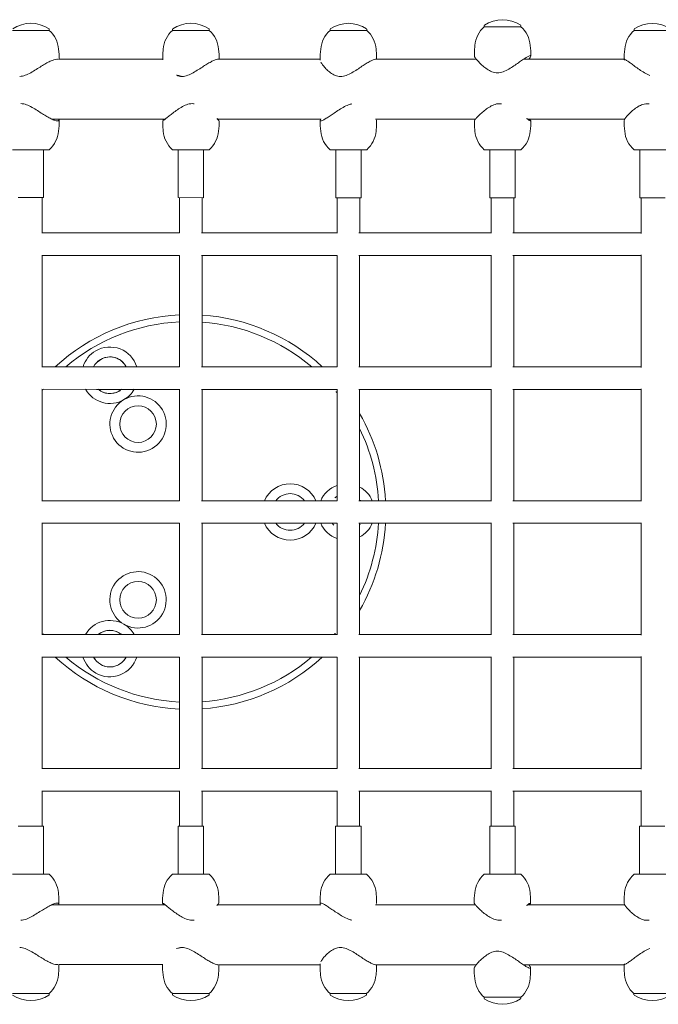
# Model space of a CAD drawing. Header units: metres. Extents: x 5484066 to 5586315, y 5680530 to 5718493.
# Tile 96 of 110: x 5516296.947 to 5516297.4, y 5683358.454 to 5683359.153. Entities that reach past the tile are written whole.
import ezdxf

# ---------------------------------------------------------------- set-up
doc = ezdxf.new("R2010")
doc.units = ezdxf.units.M
doc.layers.add('01-SIM Weglinie-PZT-PTW_06-10-2025$0$A-Plac-Zabaw', color=81, linetype='Continuous')
doc.layers.add('_xref', color=7, linetype='Continuous')

# ---------------------------------------------------------------- blocks, each defined once
blk = doc.blocks.new('01-SIM Weglinie-PZT-PTW_06-10-2025$0$A$C615C02F7')
at = {"lineweight": 0}
for p, q in [((1211.502, 307.685), (1210.718, 307.685)), ((1213.318, 307.685), (1211.502, 307.685)), ((1213.318, 307.775), (1213.318, 307.685)), ((1222.078, 307.775), (1222.078, 307.685)), ((1222.971, 307.685), (1222.078, 307.685)), ((1224.678, 307.685), (1222.971, 307.685)), ((1224.678, 307.775), (1224.678, 307.685)), ((1233.264, 307.775), (1233.264, 307.685)), ((1234.201, 307.685), (1233.264, 307.685)), ((1235.864, 307.685), (1234.201, 307.685)), ((1235.864, 307.775), (1235.864, 307.685)), ((1244.209, 308.035), (1244.209, 307.945)), ((1245.274, 307.945), (1244.209, 307.945)), ((1246.809, 307.945), (1245.274, 307.945)), ((1246.809, 308.035), (1246.809, 307.945)), ((1254.846, 307.775), (1254.846, 307.685)), ((1256.293, 307.685), (1254.846, 307.685)), ((1257.446, 307.685), (1256.293, 307.685)), ((1213.985, 306.362), (1214.018, 305.985)), ((1221.411, 306.362), (1221.378, 305.985)), ((1225.345, 306.362), (1225.378, 305.985)), ((1232.597, 306.362), (1232.564, 305.985)), ((1236.532, 306.362), (1236.564, 305.985)), ((1243.542, 306.622), (1243.509, 306.245)), ((1243.509, 305.866), (1243.509, 306.245)), ((1247.476, 306.622), (1247.509, 306.245)), ((1247.509, 305.866), (1247.509, 306.245)), ((1254.179, 306.362), (1254.146, 305.985)), ((1221.378, 305.635), (1214.003, 305.635)), ((1214.018, 305.635), (1214.018, 305.985)), ((1221.378, 305.602), (1221.378, 305.985)), ((1232.564, 305.635), (1225.338, 305.635)), ((1225.378, 305.635), (1225.378, 305.985)), ((1232.564, 305.569), (1232.564, 305.985)), ((1243.645, 305.635), (1236.487, 305.635)), ((1236.564, 305.635), (1236.564, 305.985)), ((1254.146, 305.635), (1246.993, 305.635)), ((1254.146, 305.624), (1254.146, 305.985)), ((1213.485, 301.395), (1221.565, 301.395)), ((1214.018, 301.379), (1214.018, 300.915)), ((1221.378, 301.267), (1221.378, 300.915)), ((1225.265, 301.395), (1232.595, 301.395)), ((1225.378, 301.267), (1225.378, 300.915)), ((1232.564, 301.304), (1232.564, 300.915)), ((1236.487, 301.395), (1243.587, 301.395)), ((1236.564, 301.304), (1236.564, 300.915)), ((1243.509, 301.275), (1243.509, 300.915)), ((1247.271, 301.395), (1254.187, 301.395)), ((1247.509, 301.275), (1247.509, 300.915)), ((1254.146, 301.296), (1254.146, 300.915)), ((1213.985, 300.539), (1214.018, 300.915)), ((1221.411, 300.539), (1221.378, 300.915)), ((1225.345, 300.539), (1225.378, 300.915)), ((1232.597, 300.539), (1232.564, 300.915)), ((1236.532, 300.539), (1236.564, 300.915)), ((1243.542, 300.539), (1243.509, 300.915)), ((1247.476, 300.539), (1247.509, 300.915)), ((1254.179, 300.539), (1254.146, 300.915)), ((1210.718, 299.215), (1211.559, 299.215)), ((1211.559, 299.215), (1213.318, 299.215)), ((1212.918, 295.815), (1212.918, 299.215)), ((1222.078, 299.215), (1223.441, 299.215)), ((1222.478, 295.815), (1222.478, 299.215)), ((1223.441, 299.215), (1224.678, 299.215)), ((1224.278, 295.815), (1224.278, 299.215)), ((1233.264, 299.215), (1235.864, 299.215)), ((1233.664, 295.815), (1233.664, 299.215)), ((1235.464, 295.815), (1235.464, 299.215)), ((1244.209, 299.215), (1245.37, 299.215)), ((1244.609, 295.815), (1244.609, 299.215)), ((1245.37, 299.215), (1246.809, 299.215)), ((1246.409, 295.815), (1246.409, 299.215)), ((1254.846, 299.215), (1255.907, 299.215)), ((1255.246, 295.815), (1255.246, 299.215)), ((1255.907, 299.215), (1257.446, 299.215)), ((1211.118, 295.815), (1212.918, 295.815)), ((1212.818, 293.315), (1212.818, 295.815)), ((1222.478, 295.815), (1224.278, 295.815)), ((1222.578, 293.314), (1222.578, 295.815)), ((1224.178, 293.315), (1224.178, 295.815)), ((1233.664, 295.815), (1235.464, 295.815)), ((1233.764, 293.307), (1233.764, 295.815)), ((1235.364, 293.315), (1235.364, 295.815)), ((1244.609, 295.815), (1246.409, 295.815)), ((1244.709, 293.295), (1244.709, 295.815)), ((1246.309, 293.315), (1246.309, 295.815)), ((1255.246, 295.815), (1257.046, 295.815)), ((1255.346, 293.278), (1255.346, 295.815)), ((1212.796, 293.315), (1216.672, 293.315)), ((1216.672, 293.315), (1222.578, 293.315)), ((1224.141, 293.315), (1227.482, 293.315)), ((1227.482, 293.315), (1233.764, 293.315)), ((1235.309, 293.315), (1238.11, 293.315)), ((1238.11, 293.315), (1244.709, 293.315)), ((1246.233, 293.315), (1248.497, 293.315)), ((1248.497, 293.315), (1255.346, 293.315)), ((1212.796, 291.715), (1216.672, 291.715)), ((1212.818, 283.815), (1212.818, 291.715)), ((1216.672, 291.715), (1222.578, 291.715)), ((1222.578, 283.814), (1222.578, 291.717)), ((1224.141, 291.715), (1227.482, 291.715)), ((1224.178, 283.815), (1224.178, 291.715)), ((1227.482, 291.715), (1233.764, 291.715)), ((1233.764, 283.807), (1233.764, 291.724)), ((1235.309, 291.715), (1238.11, 291.715)), ((1235.364, 283.815), (1235.364, 291.715)), ((1238.11, 291.715), (1244.709, 291.715)), ((1244.709, 283.795), (1244.709, 291.736)), ((1246.233, 291.715), (1248.497, 291.715)), ((1246.309, 283.815), (1246.309, 291.715)), ((1248.497, 291.715), (1255.346, 291.715)), ((1255.346, 283.778), (1255.346, 291.753)), ((1212.796, 283.815), (1216.672, 283.815)), ((1216.672, 283.815), (1222.578, 283.815)), ((1224.141, 283.815), (1227.482, 283.815)), ((1227.482, 283.815), (1233.764, 283.815)), ((1235.309, 283.815), (1238.11, 283.815)), ((1238.11, 283.815), (1244.709, 283.815)), ((1246.233, 283.815), (1248.497, 283.815)), ((1248.497, 283.815), (1255.346, 283.815)), ((1244.709, 274.295), (1244.709, 282.236)), ((1255.346, 274.278), (1255.346, 282.253)), ((1212.796, 282.215), (1216.672, 282.215)), ((1212.818, 274.315), (1212.818, 282.215)), ((1216.672, 282.215), (1222.578, 282.215)), ((1222.578, 274.314), (1222.578, 282.217)), ((1224.141, 282.215), (1227.482, 282.215)), ((1224.178, 274.315), (1224.178, 282.215)), ((1227.482, 282.215), (1233.764, 282.215)), ((1233.764, 274.307), (1233.764, 282.224)), ((1235.309, 282.215), (1238.11, 282.215)), ((1235.364, 274.315), (1235.364, 282.215)), ((1238.11, 282.215), (1244.709, 282.215)), ((1246.233, 282.215), (1248.497, 282.215)), ((1246.309, 274.315), (1246.309, 282.215)), ((1248.497, 282.215), (1255.346, 282.215)), ((1212.796, 274.315), (1216.672, 274.315)), ((1216.672, 274.315), (1222.578, 274.315)), ((1224.141, 274.315), (1227.482, 274.315)), ((1227.482, 274.315), (1233.764, 274.315)), ((1235.309, 274.315), (1238.11, 274.315)), ((1238.11, 274.315), (1244.709, 274.315)), ((1246.233, 274.315), (1248.497, 274.315)), ((1248.497, 274.315), (1255.346, 274.315)), ((1212.796, 272.715), (1216.672, 272.715)), ((1212.818, 264.815), (1212.818, 272.715)), ((1216.672, 272.715), (1222.578, 272.715)), ((1222.578, 264.814), (1222.578, 272.717)), ((1224.141, 272.715), (1227.482, 272.715)), ((1224.178, 264.815), (1224.178, 272.715)), ((1227.482, 272.715), (1233.764, 272.715)), ((1233.764, 264.807), (1233.764, 272.724)), ((1235.309, 272.715), (1238.11, 272.715)), ((1235.364, 264.815), (1235.364, 272.715)), ((1238.11, 272.715), (1244.709, 272.715)), ((1244.709, 264.795), (1244.709, 272.736)), ((1246.233, 272.715), (1248.497, 272.715)), ((1246.309, 264.815), (1246.309, 272.715)), ((1248.497, 272.715), (1255.346, 272.715)), ((1255.346, 264.778), (1255.346, 272.753)), ((1212.796, 264.815), (1216.672, 264.815)), ((1216.672, 264.815), (1222.578, 264.815)), ((1224.141, 264.815), (1227.482, 264.815)), ((1227.482, 264.815), (1233.764, 264.815)), ((1235.309, 264.815), (1238.11, 264.815)), ((1238.11, 264.815), (1244.709, 264.815)), ((1246.233, 264.815), (1248.497, 264.815)), ((1248.497, 264.815), (1255.346, 264.815)), ((1212.796, 263.215), (1216.672, 263.215)), ((1212.818, 255.315), (1212.818, 263.215)), ((1216.672, 263.215), (1222.578, 263.215)), ((1222.578, 255.314), (1222.578, 263.217)), ((1224.141, 263.215), (1227.482, 263.215)), ((1224.178, 255.315), (1224.178, 263.215)), ((1227.482, 263.215), (1233.764, 263.215)), ((1233.764, 255.307), (1233.764, 263.224)), ((1235.309, 263.215), (1238.11, 263.215)), ((1235.364, 255.315), (1235.364, 263.215)), ((1238.11, 263.215), (1244.709, 263.215)), ((1244.709, 255.295), (1244.709, 263.236)), ((1246.233, 263.215), (1248.497, 263.215)), ((1246.309, 255.315), (1246.309, 263.215)), ((1248.497, 263.215), (1255.346, 263.215)), ((1255.346, 255.278), (1255.346, 263.253)), ((1212.796, 255.315), (1216.672, 255.315)), ((1216.672, 255.315), (1222.578, 255.315)), ((1224.141, 255.315), (1227.482, 255.315)), ((1227.482, 255.315), (1233.764, 255.315)), ((1235.309, 255.315), (1238.11, 255.315)), ((1238.11, 255.315), (1244.709, 255.315)), ((1246.233, 255.315), (1248.497, 255.315)), ((1248.497, 255.315), (1255.346, 255.315)), ((1212.796, 253.715), (1216.672, 253.715)), ((1212.818, 251.215), (1212.818, 253.715)), ((1216.672, 253.715), (1222.578, 253.715)), ((1222.578, 251.215), (1222.578, 253.717)), ((1224.141, 253.715), (1227.482, 253.715)), ((1224.178, 251.215), (1224.178, 253.715)), ((1227.482, 253.715), (1233.764, 253.715)), ((1233.764, 251.215), (1233.764, 253.724)), ((1235.309, 253.715), (1238.11, 253.715)), ((1235.364, 251.215), (1235.364, 253.715)), ((1238.11, 253.715), (1244.709, 253.715)), ((1244.709, 251.215), (1244.709, 253.736)), ((1246.233, 253.715), (1248.497, 253.715)), ((1246.309, 251.215), (1246.309, 253.715)), ((1248.497, 253.715), (1255.346, 253.715)), ((1255.346, 251.215), (1255.346, 253.753)), ((1212.918, 251.215), (1211.118, 251.215)), ((1212.918, 251.215), (1212.918, 251.215)), ((1212.918, 251.215), (1212.918, 247.815)), ((1224.278, 251.215), (1222.478, 251.215)), ((1222.478, 251.215), (1222.478, 247.815)), ((1224.278, 251.215), (1224.278, 251.215)), ((1224.278, 251.215), (1224.278, 247.815)), ((1235.464, 251.215), (1233.664, 251.215)), ((1233.664, 251.215), (1233.664, 247.815)), ((1235.464, 251.215), (1235.464, 247.815)), ((1246.409, 251.215), (1244.609, 251.215)), ((1244.609, 251.215), (1244.609, 247.815)), ((1246.409, 251.215), (1246.409, 251.215)), ((1246.409, 251.215), (1246.409, 247.815)), ((1257.046, 251.215), (1255.246, 251.215)), ((1255.246, 251.215), (1255.246, 247.815)), ((1210.718, 247.815), (1211.559, 247.815)), ((1211.559, 247.815), (1213.318, 247.815)), ((1222.078, 247.815), (1223.441, 247.815)), ((1223.441, 247.815), (1224.678, 247.815)), ((1233.264, 247.815), (1235.864, 247.815)), ((1244.209, 247.815), (1245.37, 247.815)), ((1245.37, 247.815), (1246.809, 247.815)), ((1254.846, 247.815), (1255.907, 247.815)), ((1255.907, 247.815), (1257.446, 247.815)), ((1213.985, 246.492), (1214.018, 246.115)), ((1214.018, 246.115), (1214.018, 245.651)), ((1221.411, 246.492), (1221.378, 246.115)), ((1221.378, 246.115), (1221.378, 245.763)), ((1225.345, 246.492), (1225.378, 246.115)), ((1225.378, 246.115), (1225.378, 245.763)), ((1232.597, 246.492), (1232.564, 246.115)), ((1232.564, 246.115), (1232.564, 245.726)), ((1236.532, 246.492), (1236.564, 246.115)), ((1236.564, 246.115), (1236.564, 245.726)), ((1243.542, 246.492), (1243.509, 246.115)), ((1243.509, 246.115), (1243.509, 245.755)), ((1247.476, 246.492), (1247.509, 246.115)), ((1247.509, 246.115), (1247.509, 245.755)), ((1254.179, 246.492), (1254.146, 246.115)), ((1254.146, 246.115), (1254.146, 245.735)), ((1221.565, 245.635), (1213.485, 245.635)), ((1232.595, 245.635), (1225.265, 245.635)), ((1243.587, 245.635), (1236.487, 245.635)), ((1254.187, 245.635), (1247.271, 245.635)), ((1213.985, 240.669), (1214.018, 241.045)), ((1214.003, 241.395), (1221.378, 241.395)), ((1214.018, 241.045), (1214.018, 241.395)), ((1221.378, 241.045), (1221.378, 241.429)), ((1221.411, 240.669), (1221.378, 241.045)), ((1225.338, 241.395), (1232.564, 241.395)), ((1225.345, 240.669), (1225.378, 241.045)), ((1225.378, 241.045), (1225.378, 241.395)), ((1232.564, 241.045), (1232.564, 241.462)), ((1232.597, 240.669), (1232.564, 241.045)), ((1236.487, 241.395), (1243.645, 241.395)), ((1236.532, 240.669), (1236.564, 241.045)), ((1236.564, 241.045), (1236.564, 241.395)), ((1243.509, 240.785), (1243.509, 241.165)), ((1246.993, 241.395), (1254.146, 241.395)), ((1247.509, 240.785), (1247.509, 241.165)), ((1254.146, 241.045), (1254.146, 241.407)), ((1254.179, 240.669), (1254.146, 241.045)), ((1243.542, 240.409), (1243.509, 240.785)), ((1247.476, 240.409), (1247.509, 240.785)), ((1211.502, 239.345), (1210.718, 239.345)), ((1213.318, 239.345), (1211.502, 239.345)), ((1213.318, 239.256), (1213.318, 239.345)), ((1222.078, 239.256), (1222.078, 239.345)), ((1222.971, 239.345), (1222.078, 239.345)), ((1224.678, 239.345), (1222.971, 239.345)), ((1224.678, 239.256), (1224.678, 239.345)), ((1233.264, 239.256), (1233.264, 239.345)), ((1234.201, 239.345), (1233.264, 239.345)), ((1235.864, 239.345), (1234.201, 239.345)), ((1235.864, 239.256), (1235.864, 239.345)), ((1244.209, 238.996), (1244.209, 239.085)), ((1245.274, 239.085), (1244.209, 239.085)), ((1246.809, 239.085), (1245.274, 239.085)), ((1246.809, 238.996), (1246.809, 239.085)), ((1254.846, 239.256), (1254.846, 239.345)), ((1256.293, 239.345), (1254.846, 239.345)), ((1257.446, 239.345), (1256.293, 239.345))]:
    blk.add_line(p, q, dxfattribs=at)
for centre in [(1219.631, 279.751), (1219.631, 279.751), (1219.631, 267.28), (1219.631, 267.28)]:
    blk.add_circle(centre, 1.3, dxfattribs=at)
for centre, radius, start, end in [((1212.018, 305.873), 2.313, 56.05876, 123.94124), ((1223.378, 305.873), 2.313, 56.05876, 123.94124), ((1234.564, 305.873), 2.313, 56.05876, 123.94124), ((1245.509, 306.133), 2.312, 56.05876, 123.94124), ((1256.146, 305.873), 2.313, 56.05876, 123.94124), ((1213.298, 307.775), 0.02, 360, 56.05876), ((1211.993, 306.187), 2, 5, 48.49668), ((1223.404, 306.187), 2, 131.50332, 175), ((1222.098, 307.775), 0.02, 123.94124, 180), ((1224.658, 307.775), 0.02, 360, 56.05876), ((1223.353, 306.187), 2, 5, 48.49668), ((1234.59, 306.187), 2, 131.50332, 175), ((1233.284, 307.775), 0.02, 123.94124, 180), ((1235.844, 307.775), 0.02, 360, 56.05876), ((1234.539, 306.187), 2, 5, 48.49668), ((1245.535, 306.447), 2, 131.50332, 175), ((1244.229, 308.035), 0.02, 123.94124, 180), ((1246.789, 308.035), 0.02, 0, 56.05876), ((1245.484, 306.447), 2, 5, 48.49668), ((1256.172, 306.187), 2, 131.50332, 175), ((1254.866, 307.775), 0.02, 123.94124, 180), ((1211.993, 300.713), 2, 311.50332, 355), ((1223.404, 300.713), 2, 185, 228.49668), ((1223.353, 300.713), 2, 311.50332, 355), ((1234.59, 300.713), 2, 185, 228.49668), ((1234.539, 300.713), 2, 311.50332, 355), ((1245.535, 300.713), 2, 185, 228.49668), ((1245.484, 300.713), 2, 311.50332, 355), ((1256.172, 300.713), 2, 185, 228.49668), ((1223.231, 273.515), 14, 92.67323, 132.63239), ((1223.231, 273.515), 14, 47.36761, 86.1212), ((1223.231, 273.515), 13.5, 92.77231, 130.27389), ((1223.231, 273.515), 13.5, 49.72611, 85.97731), ((1217.631, 283.215), 2, 17.47322, 120.00001), ((1217.631, 283.215), 2, 120.00001, 162.52678), ((1217.631, 283.215), 1.3, 27.51226, 152.48774), ((1217.631, 283.215), 1.3, 120.00001, 152.48774), ((1217.631, 283.215), 1.3, 27.51226, 120.00001), ((1207.731, 286.515), 6.73, 319.10381, 320.01311), ((1223.231, 273.515), 13.5, 139.87597, 140.01311), ((1217.631, 283.215), 2, 209.9828, 299.9521), ((1217.631, 283.215), 1.3, 230.24901, 309.75099), ((1217.631, 283.215), 1.3, 230.24901, 300.00001), ((1219.631, 279.751), 2, 120.04793, 119.9521), ((1217.631, 283.215), 1.3, 300.00001, 309.75099), ((1217.631, 283.215), 2, 300.04793, 330.0172), ((1223.231, 273.515), 13.5, 38.71702, 40.12403), ((1223.231, 273.515), 14, 3.27583, 29.92668), ((1223.231, 273.515), 13.5, 3.3973, 26.00403), ((1230.431, 273.515), 2, 23.57818, 156.42182), ((1234.431, 273.515), 2, 109.47214, 156.42182), ((1234.431, 273.515), 2, 23.57818, 62.18284), ((1230.431, 273.515), 1.3, 37.97987, 142.02013), ((1230.431, 273.515), 1.3, 37.97987, 142.02013), ((1234.431, 273.515), 1.3, 120.85344, 142.02013), ((1234.431, 273.515), 1.3, 120.85344, 142.02013), ((1234.431, 273.515), 1.3, 37.97987, 44.11653), ((1234.431, 273.515), 1.3, 37.97987, 44.11653), ((1230.431, 273.515), 2, 203.57818, 336.42182), ((1230.431, 273.515), 1.3, 217.97987, 322.02013), ((1230.431, 273.515), 1.3, 217.97987, 322.02013), ((1234.431, 273.515), 2, 203.57818, 250.52786), ((1234.431, 273.515), 1.3, 217.97987, 239.14656), ((1234.431, 273.515), 1.3, 217.97987, 239.14656), ((1223.231, 273.515), 13.5, 333.99597, 356.6027), ((1223.231, 273.515), 14, 330.07332, 356.72417), ((1234.431, 273.515), 1.3, 315.88347, 322.02013), ((1234.431, 273.515), 1.3, 315.88347, 322.02013), ((1234.431, 273.515), 2, 297.81716, 336.42182), ((1219.631, 267.28), 2, 240.0479, 239.95207), ((1217.631, 263.816), 2, 60.0479, 150.0172), ((1217.631, 263.816), 2, 29.9828, 59.95207), ((1207.731, 260.515), 6.73, 39.98689, 40.89619), ((1223.231, 273.515), 13.5, 219.98689, 220.12403), ((1217.631, 263.816), 1.3, 59.99999, 129.75099), ((1217.631, 263.816), 1.3, 50.24901, 129.75099), ((1217.631, 263.816), 1.3, 50.24901, 59.99999), ((1223.231, 273.515), 13.5, 319.87597, 321.28298), ((1223.231, 273.515), 14, 227.36761, 267.32677), ((1223.231, 273.515), 13.5, 229.72611, 267.22769), ((1217.631, 263.816), 2, 197.47322, 239.99999), ((1217.631, 263.816), 1.3, 207.51226, 332.48774), ((1217.631, 263.816), 1.3, 207.51226, 239.99999), ((1217.631, 263.816), 2, 239.99999, 342.52678), ((1217.631, 263.816), 1.3, 239.99999, 332.48774), ((1223.231, 273.515), 13.5, 274.02269, 310.27389), ((1223.231, 273.515), 14, 273.8788, 312.63239), ((1211.993, 246.317), 2, 5, 48.49668), ((1223.404, 246.317), 2, 131.50332, 175), ((1223.353, 246.317), 2, 5, 48.49668), ((1234.59, 246.317), 2, 131.50332, 175), ((1234.539, 246.317), 2, 5, 48.49668), ((1245.535, 246.317), 2, 131.50332, 175), ((1245.484, 246.317), 2, 5, 48.49668), ((1256.172, 246.317), 2, 131.50332, 175), ((1211.993, 240.843), 2, 311.50332, 355), ((1223.404, 240.843), 2, 185, 228.49668), ((1223.353, 240.843), 2, 311.50332, 355), ((1234.59, 240.843), 2, 185, 228.49668), ((1234.539, 240.843), 2, 311.50332, 355), ((1245.535, 240.583), 2, 185, 228.49668), ((1245.484, 240.583), 2, 311.50332, 355), ((1256.172, 240.843), 2, 185, 228.49668), ((1212.018, 241.158), 2.313, 236.05876, 303.94124), ((1213.298, 239.256), 0.02, 303.94124, 0), ((1222.098, 239.256), 0.02, 180, 236.05876), ((1223.378, 241.158), 2.313, 236.05876, 303.94124), ((1224.658, 239.256), 0.02, 303.94124, 0), ((1233.284, 239.256), 0.02, 180, 236.05876), ((1234.564, 241.158), 2.313, 236.05876, 303.94124), ((1235.844, 239.256), 0.02, 303.94124, 0), ((1244.229, 238.996), 0.02, 180, 236.05876), ((1245.509, 240.898), 2.312, 236.05876, 303.94124), ((1246.789, 238.996), 0.02, 303.94124, 0), ((1254.866, 239.256), 0.02, 180, 236.05876), ((1256.146, 241.158), 2.313, 236.05876, 303.94124)]:
    blk.add_arc(centre, radius, start, end, dxfattribs=at)
for points, knots in [([(1213.949, 305.617), (1213.924, 305.629), (1213.892, 305.635), (1213.801, 305.635), (1213.734, 305.623), (1213.578, 305.574), (1213.488, 305.538), (1213.294, 305.446), (1213.19, 305.391), (1212.975, 305.269), (1212.864, 305.202), (1212.639, 305.064), (1212.517, 304.987), (1212.265, 304.831), (1212.137, 304.752), (1211.878, 304.608), (1211.748, 304.543), (1211.492, 304.448), (1211.366, 304.418), (1211.238, 304.416)], [9.739123, 9.739123, 9.739123, 9.739123, 10.025259, 10.025259, 10.428918, 10.428918, 10.832578, 10.832578, 11.236237, 11.236237, 11.639897, 11.639897, 12.071676, 12.071676, 12.503454, 12.503454, 12.935233, 12.935233, 13.352627, 13.352627, 13.352627, 13.352627]), ([(1225.311, 305.632), (1225.301, 305.634), (1225.29, 305.635), (1225.236, 305.635), (1225.18, 305.623), (1225.044, 305.574), (1224.964, 305.538), (1224.788, 305.446), (1224.691, 305.391), (1224.489, 305.269), (1224.383, 305.202), (1224.167, 305.064), (1224.048, 304.987), (1223.802, 304.831), (1223.675, 304.752), (1223.418, 304.608), (1223.287, 304.543), (1223.023, 304.447), (1222.889, 304.416), (1222.752, 304.416)], [9.907673, 9.907673, 9.907673, 9.907673, 10.025259, 10.025259, 10.428918, 10.428918, 10.832578, 10.832578, 11.236237, 11.236237, 11.639897, 11.639897, 12.071676, 12.071676, 12.503454, 12.503454, 12.935233, 12.935233, 13.367012, 13.367012, 13.367012, 13.367012]), ([(1234.005, 304.416), (1233.867, 304.416), (1233.741, 304.447), (1233.506, 304.543), (1233.398, 304.608), (1233.198, 304.752), (1233.106, 304.831), (1232.943, 304.987), (1232.871, 305.064), (1232.755, 305.202), (1232.705, 305.269), (1232.642, 305.365), (1232.623, 305.398), (1232.607, 305.429)], [0, 0, 0, 0, 0.431779, 0.431779, 0.863557, 0.863557, 1.295336, 1.295336, 1.727115, 1.727115, 2.130774, 2.130774, 2.362994, 2.362994, 2.362994, 2.362994]), ([(1236.486, 305.635), (1236.485, 305.635), (1236.485, 305.635), (1236.447, 305.635), (1236.396, 305.623), (1236.268, 305.574), (1236.192, 305.538), (1236.023, 305.446), (1235.929, 305.391), (1235.732, 305.269), (1235.629, 305.202), (1235.417, 305.064), (1235.3, 304.987), (1235.057, 304.831), (1234.931, 304.752), (1234.674, 304.608), (1234.544, 304.543), (1234.278, 304.447), (1234.143, 304.416), (1234.005, 304.416)], [10.021661, 10.021661, 10.021661, 10.021661, 10.025259, 10.025259, 10.428918, 10.428918, 10.832578, 10.832578, 11.236237, 11.236237, 11.639897, 11.639897, 12.071676, 12.071676, 12.503454, 12.503454, 12.935233, 12.935233, 13.367012, 13.367012, 13.367012, 13.367012]), ([(1245.147, 304.676), (1245.005, 304.676), (1244.874, 304.707), (1244.628, 304.803), (1244.513, 304.868), (1244.297, 305.012), (1244.197, 305.091), (1244.015, 305.247), (1243.933, 305.324), (1243.796, 305.462), (1243.734, 305.529), (1243.631, 305.651), (1243.589, 305.706), (1243.53, 305.798), (1243.513, 305.834), (1243.509, 305.861), (1243.509, 305.864), (1243.509, 305.866)], [0, 0, 0, 0, 0.431779, 0.431779, 0.863557, 0.863557, 1.295336, 1.295336, 1.727115, 1.727115, 2.130774, 2.130774, 2.534434, 2.534434, 2.938093, 2.938093, 2.980069, 2.980069, 2.980069, 2.980069]), ([(1247.374, 305.635), (1247.408, 305.678), (1247.437, 305.718), (1247.489, 305.798), (1247.506, 305.834), (1247.512, 305.883), (1247.501, 305.895), (1247.452, 305.895), (1247.413, 305.883), (1247.311, 305.834), (1247.247, 305.798), (1247.099, 305.706), (1247.015, 305.651), (1246.835, 305.529), (1246.74, 305.462), (1246.541, 305.324), (1246.429, 305.247), (1246.195, 305.091), (1246.072, 305.012), (1245.82, 304.868), (1245.691, 304.803), (1245.425, 304.707), (1245.288, 304.676), (1245.147, 304.676)], [8.917674, 8.917674, 8.917674, 8.917674, 9.217939, 9.217939, 9.621599, 9.621599, 10.025259, 10.025259, 10.428918, 10.428918, 10.832578, 10.832578, 11.236237, 11.236237, 11.639897, 11.639897, 12.071676, 12.071676, 12.503454, 12.503454, 12.935233, 12.935233, 13.367012, 13.367012, 13.367012, 13.367012]), ([(1255.973, 304.49), (1255.969, 304.492), (1255.964, 304.493), (1255.828, 304.543), (1255.7, 304.608), (1255.452, 304.752), (1255.332, 304.831), (1255.106, 304.987), (1254.999, 305.064), (1254.81, 305.202), (1254.72, 305.269), (1254.553, 305.391), (1254.476, 305.446), (1254.344, 305.538), (1254.288, 305.574), (1254.203, 305.623), (1254.174, 305.635), (1254.144, 305.635), (1254.142, 305.623), (1254.159, 305.591), (1254.164, 305.581), (1254.171, 305.57)], [0.417819, 0.417819, 0.417819, 0.417819, 0.431779, 0.431779, 0.863557, 0.863557, 1.295336, 1.295336, 1.727115, 1.727115, 2.130774, 2.130774, 2.534434, 2.534434, 2.938093, 2.938093, 3.341753, 3.341753, 3.745412, 3.745412, 3.880716, 3.880716, 3.880716, 3.880716]), ([(1222.752, 304.416), (1222.616, 304.416), (1222.491, 304.447), (1222.354, 304.504), (1222.332, 304.514), (1222.311, 304.524)], [0, 0, 0, 0, 0.4317786, 0.4317786, 0.5146857, 0.5146857, 0.5146857, 0.5146857]), ([(1211.312, 302.485), (1211.446, 302.485), (1211.579, 302.454), (1211.842, 302.358), (1211.972, 302.293), (1212.23, 302.149), (1212.358, 302.07), (1212.607, 301.914), (1212.728, 301.837), (1212.948, 301.699), (1213.056, 301.632), (1213.265, 301.51), (1213.365, 301.455), (1213.55, 301.363), (1213.635, 301.326), (1213.781, 301.278), (1213.842, 301.265), (1213.937, 301.265), (1213.972, 301.278), (1214.013, 301.324), (1214.021, 301.356), (1214.018, 301.395)], [0, 0, 0, 0, 0.431779, 0.431779, 0.863557, 0.863557, 1.295336, 1.295336, 1.727115, 1.727115, 2.130774, 2.130774, 2.534434, 2.534434, 2.938093, 2.938093, 3.341753, 3.341753, 3.745412, 3.745412, 4.109256, 4.109256, 4.109256, 4.109256]), ([(1221.491, 301.395), (1221.451, 301.356), (1221.421, 301.324), (1221.381, 301.278), (1221.374, 301.265), (1221.387, 301.265), (1221.408, 301.278), (1221.476, 301.326), (1221.523, 301.363), (1221.64, 301.455), (1221.71, 301.51), (1221.864, 301.632), (1221.948, 301.699), (1222.127, 301.837), (1222.229, 301.914), (1222.448, 302.07), (1222.564, 302.149), (1222.806, 302.293), (1222.932, 302.358), (1223.195, 302.454), (1223.332, 302.485), (1223.476, 302.485)], [9.257756, 9.257756, 9.257756, 9.257756, 9.621599, 9.621599, 10.025259, 10.025259, 10.428918, 10.428918, 10.832578, 10.832578, 11.236237, 11.236237, 11.639897, 11.639897, 12.071676, 12.071676, 12.503454, 12.503454, 12.935233, 12.935233, 13.367012, 13.367012, 13.367012, 13.367012]), ([(1232.599, 301.402), (1232.575, 301.359), (1232.564, 301.325), (1232.565, 301.278), (1232.581, 301.265), (1232.637, 301.265), (1232.679, 301.278), (1232.788, 301.326), (1232.856, 301.363), (1233.01, 301.455), (1233.097, 301.51), (1233.281, 301.632), (1233.379, 301.699), (1233.582, 301.837), (1233.695, 301.914), (1233.932, 302.07), (1234.056, 302.149), (1234.31, 302.293), (1234.439, 302.358), (1234.65, 302.434), (1234.728, 302.456), (1234.808, 302.469)], [2.55551, 2.55551, 2.55551, 2.55551, 2.938093, 2.938093, 3.341753, 3.341753, 3.745412, 3.745412, 4.149072, 4.149072, 4.552732, 4.552732, 4.956391, 4.956391, 5.38817, 5.38817, 5.819948, 5.819948, 6.251727, 6.251727, 6.502454, 6.502454, 6.502454, 6.502454]), ([(1243.509, 301.275), (1243.509, 301.282), (1243.512, 301.29), (1243.532, 301.326), (1243.559, 301.363), (1243.637, 301.455), (1243.689, 301.51), (1243.81, 301.632), (1243.879, 301.699), (1244.03, 301.837), (1244.119, 301.914), (1244.315, 302.07), (1244.421, 302.149), (1244.646, 302.293), (1244.766, 302.358), (1245.019, 302.454), (1245.152, 302.485), (1245.296, 302.485)], [10.238108, 10.238108, 10.238108, 10.238108, 10.428918, 10.428918, 10.832578, 10.832578, 11.236237, 11.236237, 11.639897, 11.639897, 12.071676, 12.071676, 12.503454, 12.503454, 12.935233, 12.935233, 13.367012, 13.367012, 13.367012, 13.367012]), ([(1254.146, 301.296), (1254.146, 301.298), (1254.146, 301.3), (1254.149, 301.326), (1254.166, 301.363), (1254.224, 301.455), (1254.266, 301.51), (1254.369, 301.632), (1254.43, 301.699), (1254.567, 301.837), (1254.648, 301.914), (1254.83, 302.07), (1254.93, 302.149), (1255.145, 302.293), (1255.26, 302.358), (1255.506, 302.454), (1255.637, 302.485), (1255.778, 302.485)], [10.392059, 10.392059, 10.392059, 10.392059, 10.428918, 10.428918, 10.832578, 10.832578, 11.236237, 11.236237, 11.639897, 11.639897, 12.071676, 12.071676, 12.503454, 12.503454, 12.935233, 12.935233, 13.367012, 13.367012, 13.367012, 13.367012]), ([(1225.234, 301.426), (1225.24, 301.42), (1225.246, 301.414), (1225.298, 301.363), (1225.333, 301.326), (1225.37, 301.283), (1225.378, 301.272), (1225.378, 301.267)], [2.4856312, 2.4856312, 2.4856312, 2.4856312, 2.5344337, 2.5344337, 2.9380933, 2.9380933, 3.2447232, 3.2447232, 3.2447232, 3.2447232]), ([(1247.227, 301.426), (1247.236, 301.42), (1247.244, 301.414), (1247.317, 301.363), (1247.372, 301.326), (1247.455, 301.278), (1247.483, 301.265), (1247.512, 301.265), (1247.513, 301.278), (1247.488, 301.324), (1247.465, 301.356), (1247.432, 301.395)], [2.485631, 2.485631, 2.485631, 2.485631, 2.534434, 2.534434, 2.938093, 2.938093, 3.341753, 3.341753, 3.745412, 3.745412, 4.109256, 4.109256, 4.109256, 4.109256]), ([(1211.312, 244.546), (1211.446, 244.546), (1211.579, 244.577), (1211.842, 244.673), (1211.972, 244.738), (1212.23, 244.882), (1212.358, 244.961), (1212.607, 245.117), (1212.728, 245.194), (1212.948, 245.332), (1213.056, 245.399), (1213.265, 245.521), (1213.365, 245.576), (1213.55, 245.668), (1213.635, 245.704), (1213.781, 245.753), (1213.842, 245.765), (1213.937, 245.765), (1213.972, 245.753), (1214.013, 245.707), (1214.021, 245.675), (1214.018, 245.635)], [0, 0, 0, 0, 0.431779, 0.431779, 0.863557, 0.863557, 1.295336, 1.295336, 1.727115, 1.727115, 2.130774, 2.130774, 2.534434, 2.534434, 2.938093, 2.938093, 3.341753, 3.341753, 3.745412, 3.745412, 4.109256, 4.109256, 4.109256, 4.109256]), ([(1221.491, 245.635), (1221.451, 245.675), (1221.421, 245.707), (1221.381, 245.753), (1221.374, 245.765), (1221.387, 245.765), (1221.408, 245.753), (1221.476, 245.704), (1221.523, 245.668), (1221.64, 245.576), (1221.71, 245.521), (1221.864, 245.399), (1221.948, 245.332), (1222.127, 245.194), (1222.229, 245.117), (1222.448, 244.961), (1222.564, 244.882), (1222.806, 244.738), (1222.932, 244.673), (1223.195, 244.577), (1223.332, 244.546), (1223.476, 244.546)], [9.257756, 9.257756, 9.257756, 9.257756, 9.621599, 9.621599, 10.025259, 10.025259, 10.428918, 10.428918, 10.832578, 10.832578, 11.236237, 11.236237, 11.639897, 11.639897, 12.071676, 12.071676, 12.503454, 12.503454, 12.935233, 12.935233, 13.367012, 13.367012, 13.367012, 13.367012]), ([(1225.234, 245.605), (1225.24, 245.611), (1225.246, 245.616), (1225.298, 245.668), (1225.333, 245.704), (1225.37, 245.747), (1225.378, 245.759), (1225.378, 245.763)], [2.4856312, 2.4856312, 2.4856312, 2.4856312, 2.5344337, 2.5344337, 2.9380933, 2.9380933, 3.2447232, 3.2447232, 3.2447232, 3.2447232]), ([(1232.599, 245.629), (1232.575, 245.672), (1232.564, 245.706), (1232.565, 245.753), (1232.581, 245.765), (1232.637, 245.765), (1232.679, 245.753), (1232.788, 245.704), (1232.856, 245.668), (1233.01, 245.576), (1233.097, 245.521), (1233.281, 245.399), (1233.379, 245.332), (1233.582, 245.194), (1233.695, 245.117), (1233.932, 244.961), (1234.056, 244.882), (1234.31, 244.738), (1234.439, 244.673), (1234.65, 244.597), (1234.728, 244.575), (1234.808, 244.561)], [2.55551, 2.55551, 2.55551, 2.55551, 2.938093, 2.938093, 3.341753, 3.341753, 3.745412, 3.745412, 4.149072, 4.149072, 4.552732, 4.552732, 4.956391, 4.956391, 5.38817, 5.38817, 5.819948, 5.819948, 6.251727, 6.251727, 6.502454, 6.502454, 6.502454, 6.502454]), ([(1243.509, 245.755), (1243.509, 245.749), (1243.512, 245.74), (1243.532, 245.704), (1243.559, 245.668), (1243.637, 245.576), (1243.689, 245.521), (1243.81, 245.399), (1243.879, 245.332), (1244.03, 245.194), (1244.119, 245.117), (1244.315, 244.961), (1244.421, 244.882), (1244.646, 244.738), (1244.766, 244.673), (1245.019, 244.577), (1245.152, 244.546), (1245.296, 244.546)], [10.238108, 10.238108, 10.238108, 10.238108, 10.428918, 10.428918, 10.832578, 10.832578, 11.236237, 11.236237, 11.639897, 11.639897, 12.071676, 12.071676, 12.503454, 12.503454, 12.935233, 12.935233, 13.367012, 13.367012, 13.367012, 13.367012]), ([(1247.227, 245.605), (1247.236, 245.611), (1247.244, 245.616), (1247.317, 245.668), (1247.372, 245.704), (1247.455, 245.753), (1247.483, 245.765), (1247.512, 245.765), (1247.513, 245.753), (1247.488, 245.707), (1247.465, 245.675), (1247.432, 245.635)], [2.485631, 2.485631, 2.485631, 2.485631, 2.534434, 2.534434, 2.938093, 2.938093, 3.341753, 3.341753, 3.745412, 3.745412, 4.109256, 4.109256, 4.109256, 4.109256]), ([(1254.146, 245.735), (1254.146, 245.733), (1254.146, 245.731), (1254.149, 245.704), (1254.166, 245.668), (1254.224, 245.576), (1254.266, 245.521), (1254.369, 245.399), (1254.43, 245.332), (1254.567, 245.194), (1254.648, 245.117), (1254.83, 244.961), (1254.93, 244.882), (1255.145, 244.738), (1255.26, 244.673), (1255.506, 244.577), (1255.637, 244.546), (1255.778, 244.546)], [10.392059, 10.392059, 10.392059, 10.392059, 10.428918, 10.428918, 10.832578, 10.832578, 11.236237, 11.236237, 11.639897, 11.639897, 12.071676, 12.071676, 12.503454, 12.503454, 12.935233, 12.935233, 13.367012, 13.367012, 13.367012, 13.367012]), ([(1213.949, 241.414), (1213.924, 241.401), (1213.892, 241.395), (1213.801, 241.395), (1213.734, 241.408), (1213.578, 241.456), (1213.488, 241.493), (1213.294, 241.585), (1213.19, 241.64), (1212.975, 241.762), (1212.864, 241.829), (1212.639, 241.967), (1212.517, 242.044), (1212.265, 242.2), (1212.137, 242.279), (1211.878, 242.423), (1211.748, 242.488), (1211.492, 242.582), (1211.366, 242.612), (1211.238, 242.614)], [9.739123, 9.739123, 9.739123, 9.739123, 10.025259, 10.025259, 10.428918, 10.428918, 10.832578, 10.832578, 11.236237, 11.236237, 11.639897, 11.639897, 12.071676, 12.071676, 12.503454, 12.503454, 12.935233, 12.935233, 13.352627, 13.352627, 13.352627, 13.352627]), ([(1222.752, 242.615), (1222.616, 242.615), (1222.491, 242.584), (1222.354, 242.527), (1222.332, 242.517), (1222.311, 242.506)], [0, 0, 0, 0, 0.4317786, 0.4317786, 0.5146857, 0.5146857, 0.5146857, 0.5146857]), ([(1225.311, 241.398), (1225.301, 241.396), (1225.29, 241.395), (1225.236, 241.395), (1225.18, 241.408), (1225.044, 241.456), (1224.964, 241.493), (1224.788, 241.585), (1224.691, 241.64), (1224.489, 241.762), (1224.383, 241.829), (1224.167, 241.967), (1224.048, 242.044), (1223.802, 242.2), (1223.675, 242.279), (1223.418, 242.423), (1223.287, 242.488), (1223.023, 242.584), (1222.889, 242.615), (1222.752, 242.615)], [9.907673, 9.907673, 9.907673, 9.907673, 10.025259, 10.025259, 10.428918, 10.428918, 10.832578, 10.832578, 11.236237, 11.236237, 11.639897, 11.639897, 12.071676, 12.071676, 12.503454, 12.503454, 12.935233, 12.935233, 13.367012, 13.367012, 13.367012, 13.367012]), ([(1234.005, 242.615), (1233.867, 242.615), (1233.741, 242.584), (1233.506, 242.488), (1233.398, 242.423), (1233.198, 242.279), (1233.106, 242.2), (1232.943, 242.044), (1232.871, 241.967), (1232.755, 241.829), (1232.705, 241.762), (1232.642, 241.666), (1232.623, 241.633), (1232.607, 241.602)], [0, 0, 0, 0, 0.431779, 0.431779, 0.863557, 0.863557, 1.295336, 1.295336, 1.727115, 1.727115, 2.130774, 2.130774, 2.362994, 2.362994, 2.362994, 2.362994]), ([(1236.486, 241.395), (1236.485, 241.395), (1236.485, 241.395), (1236.447, 241.395), (1236.396, 241.408), (1236.268, 241.456), (1236.192, 241.493), (1236.023, 241.585), (1235.929, 241.64), (1235.732, 241.762), (1235.629, 241.829), (1235.417, 241.967), (1235.3, 242.044), (1235.057, 242.2), (1234.931, 242.279), (1234.674, 242.423), (1234.544, 242.488), (1234.278, 242.584), (1234.143, 242.615), (1234.005, 242.615)], [10.021661, 10.021661, 10.021661, 10.021661, 10.025259, 10.025259, 10.428918, 10.428918, 10.832578, 10.832578, 11.236237, 11.236237, 11.639897, 11.639897, 12.071676, 12.071676, 12.503454, 12.503454, 12.935233, 12.935233, 13.367012, 13.367012, 13.367012, 13.367012]), ([(1255.973, 242.541), (1255.969, 242.539), (1255.964, 242.537), (1255.828, 242.488), (1255.7, 242.423), (1255.452, 242.279), (1255.332, 242.2), (1255.106, 242.044), (1254.999, 241.967), (1254.81, 241.829), (1254.72, 241.762), (1254.553, 241.64), (1254.476, 241.585), (1254.344, 241.493), (1254.288, 241.456), (1254.203, 241.408), (1254.174, 241.395), (1254.144, 241.395), (1254.142, 241.408), (1254.159, 241.44), (1254.164, 241.45), (1254.171, 241.46)], [0.417819, 0.417819, 0.417819, 0.417819, 0.431779, 0.431779, 0.863557, 0.863557, 1.295336, 1.295336, 1.727115, 1.727115, 2.130774, 2.130774, 2.534434, 2.534434, 2.938093, 2.938093, 3.341753, 3.341753, 3.745412, 3.745412, 3.880716, 3.880716, 3.880716, 3.880716]), ([(1245.147, 242.355), (1245.005, 242.355), (1244.874, 242.324), (1244.628, 242.228), (1244.513, 242.163), (1244.297, 242.019), (1244.197, 241.94), (1244.015, 241.784), (1243.933, 241.707), (1243.796, 241.569), (1243.734, 241.502), (1243.631, 241.38), (1243.589, 241.325), (1243.53, 241.233), (1243.513, 241.196), (1243.509, 241.169), (1243.509, 241.167), (1243.509, 241.165)], [0, 0, 0, 0, 0.431779, 0.431779, 0.863557, 0.863557, 1.295336, 1.295336, 1.727115, 1.727115, 2.130774, 2.130774, 2.534434, 2.534434, 2.938093, 2.938093, 2.980069, 2.980069, 2.980069, 2.980069]), ([(1247.374, 241.395), (1247.408, 241.352), (1247.437, 241.313), (1247.489, 241.233), (1247.506, 241.196), (1247.512, 241.148), (1247.501, 241.135), (1247.452, 241.135), (1247.413, 241.148), (1247.311, 241.196), (1247.247, 241.233), (1247.099, 241.325), (1247.015, 241.38), (1246.835, 241.502), (1246.74, 241.569), (1246.541, 241.707), (1246.429, 241.784), (1246.195, 241.94), (1246.072, 242.019), (1245.82, 242.163), (1245.691, 242.228), (1245.425, 242.324), (1245.288, 242.355), (1245.147, 242.355)], [8.917674, 8.917674, 8.917674, 8.917674, 9.217939, 9.217939, 9.621599, 9.621599, 10.025259, 10.025259, 10.428918, 10.428918, 10.832578, 10.832578, 11.236237, 11.236237, 11.639897, 11.639897, 12.071676, 12.071676, 12.503454, 12.503454, 12.935233, 12.935233, 13.367012, 13.367012, 13.367012, 13.367012])]:
    blk.add_open_spline(points, degree=3, knots=knots, dxfattribs=at)
for points in [[(1223.476, 302.485), (1223.605, 302.485), (1223.728, 302.46), (1223.845, 302.42)], [(1245.296, 302.485), (1245.425, 302.485), (1245.549, 302.46), (1245.669, 302.42)], [(1255.778, 302.485), (1255.906, 302.485), (1256.03, 302.46), (1256.15, 302.42)], [(1236.534, 301.395), (1236.554, 301.357), (1236.564, 301.326), (1236.564, 301.304)], [(1236.534, 245.635), (1236.554, 245.674), (1236.564, 245.704), (1236.564, 245.726)], [(1223.476, 244.546), (1223.605, 244.546), (1223.728, 244.571), (1223.845, 244.611)], [(1245.296, 244.546), (1245.425, 244.546), (1245.549, 244.571), (1245.669, 244.611)], [(1255.778, 244.546), (1255.906, 244.546), (1256.03, 244.571), (1256.15, 244.611)]]:
    blk.add_open_spline(points, degree=3, dxfattribs=at)
blk = doc.blocks.new('01-SIM Weglinie-PZT-PTW_06-10-2025')
at = {"layer": '01-SIM Weglinie-PZT-PTW_06-10-2025$0$A-Plac-Zabaw', "xscale": 0.01, "yscale": 0.01, "zscale": 0.01, "rotation": 359.9936787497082}
blk.add_blockref('01-SIM Weglinie-PZT-PTW_06-10-2025$0$A$C615C02F7', (5516284.83416, 5683356.06985), dxfattribs=at)

msp = doc.modelspace()

# ---------------------------------------------------------------- block references
at = {"layer": '_xref'}
msp.add_blockref('01-SIM Weglinie-PZT-PTW_06-10-2025', (0, 0), dxfattribs=at)

doc.saveas('drawing.dxf')
